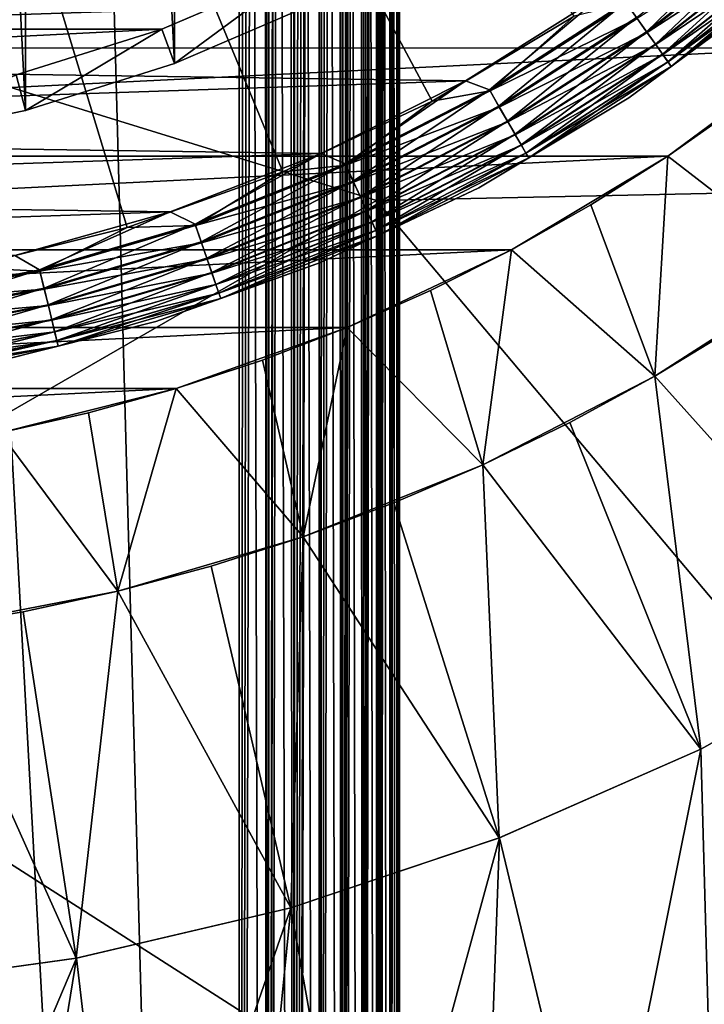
# Model space of a CAD drawing. Header units: metres. Extents: x -105 to 105, y -68 to 103.
# Tile 153 of 256: x 1.9 to 5.32, y -15.64 to -10.72. Entities that reach past the tile are written whole.
import ezdxf

# ---------------------------------------------------------------- set-up
doc = ezdxf.new("R2010")
doc.units = ezdxf.units.M
doc.layers.add('solid_FIT-BATH-150_SW0001', color=7, linetype='CONTINUOUS')
doc.layers.add('solid_FIT-BATH-150_SW0001_01', color=7, linetype='CONTINUOUS')

msp = doc.modelspace()

# ---------------------------------------------------------------- linework, layer by layer
at = {"layer": 'solid_FIT-BATH-150_SW0001'}
for points in [[(3, -33.664112, 59.796501), (-3, 21.43195, 59.796501), (-1.503199, 21.284964, 59.796501)], [(3, -33.664112, 59.796501), (-3, -33.664112, 59.796501), (-3, 21.43195, 59.796501)], [(-6.540291, -10.255214, -36.203499), (6.540164, -10.255344, -36.203499), (-5.868245, -10.864317, -36.203499)], [(4.811514, -10.599501, 19.907827), (-4.341418, -10.90517, 19.907827), (-5.013776, -10.452293, 19.907827)], [(-3.313405, -10.470311, -19.703499), (3.313188, -10.470418, -19.703499), (-2.613487, -10.770655, -19.703499)], [(4.811514, -10.599501, 19.907827), (4.1292, -11.029057, 19.907827), (-4.341418, -10.90517, 19.907827)], [(-2.613487, -10.770655, -19.703499), (2.613284, -10.77073, -19.703499), (-1.886839, -10.998658, -19.703499)], [(-5.868245, -10.864317, -36.203499), (5.86811, -10.864427, -36.203499), (-5.139667, -11.404721, -36.203499)], [(4.1292, -11.029057, 19.907827), (-3.630387, -11.289043, 19.907827), (-4.341418, -10.90517, 19.907827)], [(4.1292, -11.029057, 19.907827), (3.408535, -11.391462, 19.907827), (-3.630387, -11.289043, 19.907827)], [(3.408535, -11.391462, 19.907827), (-2.887225, -11.602252, 19.907827), (-3.630387, -11.289043, 19.907827)], [(-5.139667, -11.404721, -36.203499), (5.139493, -11.404837, -36.203499), (-4.359994, -11.872092, -36.203499)], [(3.408535, -11.391462, 19.907827), (2.655617, -11.683243, 19.907827), (-2.887225, -11.602252, 19.907827)], [(2.655617, -11.683243, 19.907827), (-2.117617, -11.842778, 19.907827), (-2.887225, -11.602252, 19.907827)], [(2.655617, -11.683243, 19.907827), (1.879298, -11.901109, 19.907827), (-2.117617, -11.842778, 19.907827)], [(-4.359994, -11.872092, -36.203499), (4.359771, -11.872211, -36.203499), (-3.539544, -12.260054, -36.203499)], [(-3.539544, -12.260054, -36.203499), (3.539374, -12.260129, -36.203499), (-2.685641, -12.565599, -36.203499)], [(-2.685641, -12.565599, -36.203499), (2.685465, -12.565649, -36.203499), (-1.805167, -12.786251, -36.203499)]]:
    msp.add_3dface(points, dxfattribs=at)
at = {"layer": 'solid_FIT-BATH-150_SW0001_01'}
for points in [[(3, -33.664112, 59.796501), (1.506204, 21.28516, 59.796501), (3, 21.43195, 59.796501)], [(3, -33.664112, 59.796501), (3, 21.43195, 59.796501), (3.040517, 21.343046, 59.797527)], [(3, -33.664112, 59.796501), (3.040517, 21.343046, 59.797527), (3.080972, 21.254049, 59.80061)], [(3, -33.664112, 59.796501), (-1.503199, 21.284964, 59.796501), (0, 21.235888, 59.796501)], [(3, -33.664112, 59.796501), (0, 21.235888, 59.796501), (1.506204, 21.28516, 59.796501)], [(3, -33.664112, 59.796501), (3.080972, 21.254049, 59.80061), (3.12122, 21.165051, 59.80574)], [(3.138919, -33.664112, 59.808655), (3, -33.664112, 59.796501), (3.12122, 21.165051, 59.80574)], [(3.138919, -33.664112, 59.808655), (3.12122, 21.165051, 59.80574), (3.161157, 21.076048, 59.812901)], [(3.138919, -33.664112, 59.808655), (3.161157, 21.076048, 59.812901), (3.20068, 20.987041, 59.822083)], [(3.138919, -33.664112, 59.808655), (3.20068, 20.987041, 59.822083), (3.207005, 20.972694, 59.823746)], [(3.138919, -33.664112, 59.808655), (3.207005, 20.972694, 59.823746), (3.239683, 20.898045, 59.833252)], [(3.273747, -33.664112, 59.844795), (3.138919, -33.664112, 59.808655), (3.239683, 20.898045, 59.833252)], [(3.273747, -33.664112, 59.844795), (3.239683, 20.898045, 59.833252), (3.278069, 20.809046, 59.846382)], [(3.273747, -33.664112, 59.844795), (3.278069, 20.809046, 59.846382), (3.315742, 20.720045, 59.861446)], [(3.273747, -33.664112, 59.844795), (3.315742, 20.720045, 59.861446), (3.352604, 20.631039, 59.878399)], [(3.273747, -33.664112, 59.844795), (3.352604, 20.631039, 59.878399), (3.38856, 20.542028, 59.897202)], [(3.273747, -33.664112, 59.844795), (3.38856, 20.542028, 59.897202), (3.399937, 20.513348, 59.903645)], [(3.400242, -33.664112, 59.90382), (3.273747, -33.664112, 59.844795), (3.399937, 20.513348, 59.903645)], [(3.400242, -33.664112, 59.90382), (3.399937, 20.513348, 59.903645), (3.423515, 20.453022, 59.917801)], [(3.400242, -33.664112, 59.90382), (3.423515, 20.453022, 59.917801), (3.457379, 20.364017, 59.940144)], [(3.400242, -33.664112, 59.90382), (3.457379, 20.364017, 59.940144), (3.490068, 20.275011, 59.964176)], [(3.514551, -33.664112, 59.983936), (3.400242, -33.664112, 59.90382), (3.490068, 20.275011, 59.964176)], [(3.514551, -33.664112, 59.983936), (3.490068, 20.275011, 59.964176), (3.521496, 20.186005, 59.989838)], [(3.514551, -33.664112, 59.983936), (3.521496, 20.186005, 59.989838), (3.551583, 20.096998, 60.017056)], [(3.514551, -33.664112, 59.983936), (3.551583, 20.096998, 60.017056), (3.565638, 20.053926, 60.030769)], [(3.514551, -33.664112, 59.983936), (3.565638, 20.053926, 60.030769), (3.580251, 20.007994, 60.045765)], [(3.514551, -33.664112, 59.983936), (3.580251, 20.007994, 60.045765), (3.607426, 19.918993, 60.075893)], [(3.613194, -33.664112, 60.082699), (3.514551, -33.664112, 59.983936), (3.607426, 19.918993, 60.075893)], [(3.613194, -33.664112, 60.082699), (3.607426, 19.918993, 60.075893), (3.633039, 19.829992, 60.107357)], [(3.613194, -33.664112, 60.082699), (3.633039, 19.829992, 60.107357), (3.657024, 19.740992, 60.140079)], [(3.613194, -33.664112, 60.082699), (3.657024, 19.740992, 60.140079), (3.679319, 19.651989, 60.173981)], [(3.613194, -33.664112, 60.082699), (3.679319, 19.651989, 60.173981), (3.692791, 19.594517, 60.196449)], [(3.693169, -33.664112, 60.197105), (3.613194, -33.664112, 60.082699), (3.692791, 19.594517, 60.196449)], [(3.693169, -33.664112, 60.197105), (3.692791, 19.594517, 60.196449), (3.699867, 19.562984, 60.208961)], [(3.693169, -33.664112, 60.197105), (3.699867, 19.562984, 60.208961), (3.718615, 19.473978, 60.244946)], [(3.693169, -33.664112, 60.197105), (3.718615, 19.473978, 60.244946), (3.735514, 19.384966, 60.28183)], [(3.693169, -33.664112, 60.197105), (3.735514, 19.384966, 60.28183), (3.750522, 19.295948, 60.319523)], [(3.75204, -33.664112, 60.323673), (3.693169, -33.664112, 60.197105), (3.750522, 19.295948, 60.319523)], [(3.75204, -33.664112, 60.323673), (3.750522, 19.295948, 60.319523), (3.7636, 19.206924, 60.357933)], [(3.75204, -33.664112, 60.323673), (3.7636, 19.206924, 60.357933), (3.772731, 19.135014, 60.389412)], [(3.75204, -33.664112, 60.323673), (3.772731, 19.135014, 60.389412), (3.774714, 19.117899, 60.396954)], [(3.75204, -33.664112, 60.323673), (3.774714, 19.117899, 60.396954), (3.783834, 19.028872, 60.436489)], [(3.788015, -33.664112, 60.458546), (3.75204, -33.664112, 60.323673), (3.783834, 19.028872, 60.436489)], [(3.788015, -33.664112, 60.458546), (3.783834, 19.028872, 60.436489), (3.790939, 18.93984, 60.476437)], [(3.788015, -33.664112, 60.458546), (3.790939, 18.93984, 60.476437), (3.796009, 18.850805, 60.516693)], [(3.788015, -33.664112, 60.458546), (3.796009, 18.850805, 60.516693), (3.799032, 18.761766, 60.557156)], [(3.788015, -33.664112, 60.458546), (3.799032, 18.761766, 60.557156), (3.8, 18.675392, 60.5965)], [(3, 18.675392, 72.796501), (-3, -33.664112, 72.796501), (3, -33.664112, 72.796501)], [(-3, 18.675392, 72.796501), (-3, -33.664112, 72.796501), (3, 18.675392, 72.796501)], [(3, 18.675392, 72.796501), (3, -33.664112, 72.796501), (3.137956, -33.664112, 72.784515)], [(3, 18.675392, 72.796501), (3.137956, -33.664112, 72.784515), (3.138919, 18.675392, 72.784348)], [(3.138919, 18.675392, 72.784348), (3.137956, -33.664112, 72.784515), (3.272829, -33.664112, 72.748543)], [(3.273747, 18.675392, 72.748207), (3.138919, 18.675392, 72.784348), (3.272829, -33.664112, 72.748543)], [(3.273747, 18.675392, 72.748207), (3.272829, -33.664112, 72.748543), (3.399395, -33.664112, 72.689674)], [(3.400242, 18.675392, 72.689178), (3.273747, 18.675392, 72.748207), (3.399395, -33.664112, 72.689674)], [(3.400242, 18.675392, 72.689178), (3.399395, -33.664112, 72.689674), (3.513802, -33.664112, 72.609695)], [(3.514551, 18.675392, 72.60907), (3.400242, 18.675392, 72.689178), (3.513802, -33.664112, 72.609695)], [(3.514551, 18.675392, 72.60907), (3.513802, -33.664112, 72.609695), (3.612566, -33.664112, 72.511055)], [(3.613194, 18.675392, 72.510307), (3.514551, 18.675392, 72.60907), (3.612566, -33.664112, 72.511055)], [(3.613194, 18.675392, 72.510307), (3.612566, -33.664112, 72.511055), (3.692681, -33.664112, 72.396744)], [(3.693169, 18.675392, 72.395897), (3.613194, 18.675392, 72.510307), (3.692681, -33.664112, 72.396744)], [(3.693169, 18.675392, 72.395897), (3.692681, -33.664112, 72.396744), (3.751706, -33.664112, 72.270248)], [(3.75204, 18.675392, 72.269333), (3.693169, 18.675392, 72.395897), (3.751706, -33.664112, 72.270248)], [(3.75204, 18.675392, 72.269333), (3.751706, -33.664112, 72.270248), (3.787846, -33.664112, 72.135422)], [(3.788015, 18.675392, 72.13446), (3.75204, 18.675392, 72.269333), (3.787846, -33.664112, 72.135422)], [(3.788015, 18.675392, 72.13446), (3.787846, -33.664112, 72.135422), (3.8, -33.664112, 71.996498)], [(3.8, -33.664112, 60.5965), (3.788015, -33.664112, 60.458546), (3.8, 18.675392, 60.5965)], [(3.788015, 18.675392, 72.13446), (3.8, -33.664112, 71.996498), (3.8, 18.675392, 71.996498)], [(3.8, -33.664112, 71.996498), (3.8, -33.664112, 60.5965), (3.8, 18.675392, 60.5965)], [(3.8, 18.675392, 71.996498), (3.8, -33.664112, 71.996498), (3.8, 18.675392, 60.5965)], [(1.932351, -11.175858, -35.886429), (1.932351, 3.747634, -35.886429), (1.167, 3.904959, -35.886429)], [(1.932351, -11.175858, -35.886429), (1.167, 3.904959, -35.886429), (1.167, -11.333182, -35.886429)], [(2.67695, -10.942181, -35.886429), (2.67695, 3.513957, -35.886429), (1.932351, 3.747634, -35.886429)], [(2.67695, -10.942181, -35.886429), (1.932351, 3.747634, -35.886429), (1.932351, -11.175858, -35.886429)], [(3.394193, -10.634459, -35.886429), (2.67695, 3.513957, -35.886429), (2.67695, -10.942181, -35.886429)], [(0, -3.714112, 38.063175), (1.64058, -11.961243, 37.916401), (2.441032, -11.760729, 37.916401)], [(0, -3.714112, 38.063175), (2.441032, -11.760729, 37.916401), (3.217977, -11.482722, 37.916401)], [(0, -3.714112, 38.063175), (3.217977, -11.482722, 37.916401), (3.96393, -11.129901, 37.916401)], [(0, -3.714112, 38.063175), (3.96393, -11.129901, 37.916401), (4.67171, -10.705664, 37.916401)], [(7.374184, -11.54824, 15.552386), (7.374184, -6.947596, 15.666214), (3.685249, -7.001433, 15.666829)], [(0.000001, -10.485798, 15.583759), (3.685249, -11.626538, 15.55318), (3.685249, -7.001433, 15.666829)], [(7.374184, -11.54824, 15.552386), (3.685249, -7.001433, 15.666829), (3.685249, -11.626538, 15.55318)], [(5.033704, -10.78296, 19.992201), (4.98352, -10.712486, 19.945925), (5.626192, -10.207084, 19.945925)], [(5.682847, -10.272468, 19.992201), (5.033704, -10.78296, 19.992201), (5.626192, -10.207084, 19.945925)], [(-5.868245, -10.864317, -36.203499), (6.540164, -10.255344, -36.203499), (5.86811, -10.864427, -36.203499)], [(4.986706, -10.716961, 37.876064), (5.036044, -10.786246, 37.829376), (5.68549, -10.275517, 37.829376)], [(5.07768, -10.844716, 20.054482), (5.033704, -10.78296, 19.992201), (5.682847, -10.272468, 19.992201)], [(5.68549, -10.275517, 37.829376), (5.036044, -10.786246, 37.829376), (5.734236, -10.331774, 37.767139)], [(5.732495, -10.329763, 20.054482), (5.07768, -10.844716, 20.054482), (5.682847, -10.272468, 19.992201)], [(5.036044, -10.786246, 37.829376), (5.079223, -10.846882, 37.767139), (5.734236, -10.331774, 37.767139)], [(5.113754, -10.895375, 20.130367), (5.07768, -10.844716, 20.054482), (5.732495, -10.329763, 20.054482)], [(5.734236, -10.331774, 37.767139), (5.079223, -10.846882, 37.767139), (5.774193, -10.377887, 37.6917)], [(5.079223, -10.846882, 37.767139), (5.114615, -10.896585, 37.6917), (5.774193, -10.377887, 37.6917)], [(5.773221, -10.376764, 20.130367), (5.113754, -10.895375, 20.130367), (5.732495, -10.329763, 20.054482)], [(5.140538, -10.932988, 20.216938), (5.113754, -10.895375, 20.130367), (5.773221, -10.376764, 20.130367)], [(5.774193, -10.377887, 37.6917), (5.114615, -10.896585, 37.6917), (5.803856, -10.412119, 37.605892)], [(5.803459, -10.411661, 20.216938), (5.140538, -10.932988, 20.216938), (5.773221, -10.376764, 20.130367)], [(5.114615, -10.896585, 37.6917), (5.14089, -10.933481, 37.605892), (5.803856, -10.412119, 37.605892)], [(5.157, -10.956105, 20.31086), (5.140538, -10.932988, 20.216938), (5.803459, -10.411661, 20.216938)], [(5.803856, -10.412119, 37.605892), (5.14089, -10.933481, 37.605892), (5.822108, -10.433183, 37.512955)], [(5.822044, -10.433109, 20.31086), (5.157, -10.956105, 20.31086), (5.803459, -10.411661, 20.216938)], [(-2.613487, -10.770655, -19.703499), (3.313188, -10.470418, -19.703499), (2.613284, -10.77073, -19.703499)], [(2.613284, -10.77073, -19.703499), (3.313188, -10.470418, -19.703499), (2.613458, -10.770702, -35.703499)], [(2.67695, -10.942181, -35.886429), (2.613458, -10.770702, -35.703499), (3.313674, -10.470234, -35.703499)], [(3.313188, -10.470418, -19.703499), (3.313674, -10.470234, -35.703499), (2.613458, -10.770702, -35.703499)], [(3.394193, -10.634459, -35.886429), (2.67695, -10.942181, -35.886429), (3.313674, -10.470234, -35.703499)], [(5.14089, -10.933481, 37.605892), (5.157056, -10.956184, 37.512955), (5.822108, -10.433183, 37.512955)], [(5.646163, -10.593854, 20.407827), (5.157, -10.956105, 20.31086), (5.822044, -10.433109, 20.31086)], [(5.822108, -10.433183, 37.512955), (5.157056, -10.956184, 37.512955), (5.646164, -10.593852, 37.416477)], [(0.000001, -10.485798, 15.583759), (0.000001, -13.750768, 15.496895), (3.685249, -11.626538, 15.55318)], [(4.248773, -11.073202, 19.917435), (4.1292, -11.029057, 19.907827), (4.811514, -10.599501, 19.907827)], [(4.92906, -10.636008, 19.917435), (4.248773, -11.073202, 19.917435), (4.811514, -10.599501, 19.907827)], [(5.646163, -10.593854, 20.407827), (4.944649, -11.114141, 20.407827), (5.157, -10.956105, 20.31086)], [(4.944652, -11.114141, 37.416477), (4.944649, -11.114141, 20.407827), (5.646163, -10.593854, 20.407827)], [(5.646164, -10.593852, 37.416477), (4.944652, -11.114141, 37.416477), (5.646163, -10.593854, 20.407827)], [(5.157056, -10.956184, 37.512955), (4.944652, -11.114141, 37.416477), (5.646164, -10.593852, 37.416477)], [(4.295716, -11.15451, 19.945925), (4.248773, -11.073202, 19.917435), (4.92906, -10.636008, 19.917435)], [(4.933067, -10.641635, 37.905445), (4.252226, -11.079185, 37.905445), (4.986706, -10.716961, 37.876064)], [(4.67171, -10.705664, 37.916401), (4.252226, -11.079185, 37.905445), (4.933067, -10.641635, 37.905445)], [(4.98352, -10.712486, 19.945925), (4.295716, -11.15451, 19.945925), (4.92906, -10.636008, 19.917435)], [(4.67171, -10.705664, 37.916401), (3.96393, -11.129901, 37.916401), (4.252226, -11.079185, 37.905445)], [(4.252226, -11.079185, 37.905445), (4.298463, -11.159268, 37.876064), (4.986706, -10.716961, 37.876064)], [(4.338974, -11.229436, 19.992201), (4.295716, -11.15451, 19.945925), (4.98352, -10.712486, 19.945925)], [(4.986706, -10.716961, 37.876064), (4.298463, -11.159268, 37.876064), (5.036044, -10.786246, 37.829376)], [(5.033704, -10.78296, 19.992201), (4.338974, -11.229436, 19.992201), (4.98352, -10.712486, 19.945925)], [(-1.886839, -10.998658, -19.703499), (2.613284, -10.77073, -19.703499), (1.886611, -10.998715, -19.703499)], [(1.932351, -11.175858, -35.886429), (1.88643, -10.998822, -35.703499), (2.613458, -10.770702, -35.703499)], [(2.613284, -10.77073, -19.703499), (2.613458, -10.770702, -35.703499), (1.88643, -10.998822, -35.703499)], [(1.886611, -10.998715, -19.703499), (2.613284, -10.77073, -19.703499), (1.88643, -10.998822, -35.703499)], [(2.67695, -10.942181, -35.886429), (1.932351, -11.175858, -35.886429), (2.613458, -10.770702, -35.703499)], [(4.298463, -11.159268, 37.876064), (4.340991, -11.232929, 37.829376), (5.036044, -10.786246, 37.829376)], [(4.376881, -11.295092, 20.054482), (4.338974, -11.229436, 19.992201), (5.033704, -10.78296, 19.992201)], [(5.036044, -10.786246, 37.829376), (4.340991, -11.232929, 37.829376), (5.079223, -10.846882, 37.767139)], [(5.07768, -10.844716, 20.054482), (4.376881, -11.295092, 20.054482), (5.033704, -10.78296, 19.992201)], [(-5.139667, -11.404721, -36.203499), (5.86811, -10.864427, -36.203499), (5.139493, -11.404837, -36.203499)], [(4.340991, -11.232929, 37.829376), (4.378211, -11.297395, 37.767139), (5.079223, -10.846882, 37.767139)], [(4.407977, -11.348951, 20.130367), (4.376881, -11.295092, 20.054482), (5.07768, -10.844716, 20.054482)], [(5.079223, -10.846882, 37.767139), (4.378211, -11.297395, 37.767139), (5.114615, -10.896585, 37.6917)], [(5.113754, -10.895375, 20.130367), (4.407977, -11.348951, 20.130367), (5.07768, -10.844716, 20.054482)], [(5.86811, -10.864427, -36.203499), (5.510502, -11.143571, -35.203499), (5.1393, -11.405022, -35.203499)], [(5.139493, -11.404837, -36.203499), (5.86811, -10.864427, -36.203499), (5.1393, -11.405022, -35.203499)], [(4.378211, -11.297395, 37.767139), (4.408719, -11.350237, 37.6917), (5.114615, -10.896585, 37.6917)], [(4.431064, -11.38894, 20.216938), (4.407977, -11.348951, 20.130367), (5.113754, -10.895375, 20.130367)], [(5.114615, -10.896585, 37.6917), (4.408719, -11.350237, 37.6917), (5.14089, -10.933481, 37.605892)], [(5.140538, -10.932988, 20.216938), (4.431064, -11.38894, 20.216938), (5.113754, -10.895375, 20.130367)], [(4.408719, -11.350237, 37.6917), (4.431367, -11.389464, 37.605892), (5.14089, -10.933481, 37.605892)], [(4.445253, -11.413517, 20.31086), (4.431064, -11.38894, 20.216938), (5.140538, -10.932988, 20.216938)], [(5.14089, -10.933481, 37.605892), (4.431367, -11.389464, 37.605892), (5.157056, -10.956184, 37.512955)], [(4.431367, -11.389464, 37.605892), (4.445302, -11.413601, 37.512955), (5.157056, -10.956184, 37.512955)], [(5.157, -10.956105, 20.31086), (4.445253, -11.413517, 20.31086), (5.140538, -10.932988, 20.216938)], [(4.944649, -11.114141, 20.407827), (4.445253, -11.413517, 20.31086), (5.157, -10.956105, 20.31086)], [(5.157056, -10.956184, 37.512955), (4.445302, -11.413601, 37.512955), (4.944652, -11.114141, 37.416477)], [(1.932351, -11.175858, -35.886429), (1.167, -11.333182, -35.886429), (1.88643, -10.998822, -35.703499)], [(3.530008, -11.443751, 19.917435), (3.408535, -11.391462, 19.907827), (4.1292, -11.029057, 19.907827)], [(4.248773, -11.073202, 19.917435), (3.530008, -11.443751, 19.917435), (4.1292, -11.029057, 19.907827)], [(3.56901, -11.529154, 19.945925), (3.530008, -11.443751, 19.917435), (4.248773, -11.073202, 19.917435)], [(4.252226, -11.079185, 37.905445), (3.532877, -11.450034, 37.905445), (4.298463, -11.159268, 37.876064)], [(3.96393, -11.129901, 37.916401), (3.532877, -11.450034, 37.905445), (4.252226, -11.079185, 37.905445)], [(4.295716, -11.15451, 19.945925), (3.56901, -11.529154, 19.945925), (4.248773, -11.073202, 19.917435)], [(4.944649, -11.114141, 20.407827), (4.195518, -11.563165, 20.407827), (4.445253, -11.413517, 20.31086)], [(4.19552, -11.563164, 37.416477), (4.195518, -11.563165, 20.407827), (4.944649, -11.114141, 20.407827)], [(4.944652, -11.114141, 37.416477), (4.19552, -11.563164, 37.416477), (4.944649, -11.114141, 20.407827)], [(4.445302, -11.413601, 37.512955), (4.19552, -11.563164, 37.416477), (4.944652, -11.114141, 37.416477)], [(3.96393, -11.129901, 37.916401), (3.217977, -11.482722, 37.916401), (3.532877, -11.450034, 37.905445)], [(3.532877, -11.450034, 37.905445), (3.571292, -11.534151, 37.876064), (4.298463, -11.159268, 37.876064)], [(3.60495, -11.607851, 19.992201), (3.56901, -11.529154, 19.945925), (4.295716, -11.15451, 19.945925)], [(4.298463, -11.159268, 37.876064), (3.571292, -11.534151, 37.876064), (4.340991, -11.232929, 37.829376)], [(4.338974, -11.229436, 19.992201), (3.60495, -11.607851, 19.992201), (4.295716, -11.15451, 19.945925)], [(5.1393, -11.405022, -35.203499), (5.510502, -11.143571, -35.203499), (5.887936, -11.981803, -34.303497)], [(3.571292, -11.534151, 37.876064), (3.606626, -11.611522, 37.829376), (4.340991, -11.232929, 37.829376)], [(3.636444, -11.676813, 20.054482), (3.60495, -11.607851, 19.992201), (4.338974, -11.229436, 19.992201)], [(4.340991, -11.232929, 37.829376), (3.606626, -11.611522, 37.829376), (4.378211, -11.297395, 37.767139)], [(4.376881, -11.295092, 20.054482), (3.636444, -11.676813, 20.054482), (4.338974, -11.229436, 19.992201)], [(3.606626, -11.611522, 37.829376), (3.637549, -11.679233, 37.767139), (4.378211, -11.297395, 37.767139)], [(3.662279, -11.733385, 20.130367), (3.636444, -11.676813, 20.054482), (4.376881, -11.295092, 20.054482)], [(4.378211, -11.297395, 37.767139), (3.637549, -11.679233, 37.767139), (4.408719, -11.350237, 37.6917)], [(4.407977, -11.348951, 20.130367), (3.662279, -11.733385, 20.130367), (4.376881, -11.295092, 20.054482)], [(3.637549, -11.679233, 37.767139), (3.662896, -11.734735, 37.6917), (4.408719, -11.350237, 37.6917)], [(3.681461, -11.775387, 20.216938), (3.662279, -11.733385, 20.130367), (4.407977, -11.348951, 20.130367)], [(4.408719, -11.350237, 37.6917), (3.662896, -11.734735, 37.6917), (4.431367, -11.389464, 37.605892)], [(4.431064, -11.38894, 20.216938), (3.681461, -11.775387, 20.216938), (4.407977, -11.348951, 20.130367)], [(-4.359994, -11.872092, -36.203499), (5.139493, -11.404837, -36.203499), (4.359771, -11.872211, -36.203499)], [(2.779275, -11.744299, 19.917435), (2.655617, -11.683243, 19.907827), (3.408535, -11.391462, 19.907827)], [(3.530008, -11.443751, 19.917435), (2.779275, -11.744299, 19.917435), (3.408535, -11.391462, 19.907827)], [(3.662896, -11.734735, 37.6917), (3.681713, -11.775938, 37.605892), (4.431367, -11.389464, 37.605892)], [(3.69325, -11.801202, 20.31086), (3.681461, -11.775387, 20.216938), (4.431064, -11.38894, 20.216938)], [(4.431367, -11.389464, 37.605892), (3.681713, -11.775938, 37.605892), (4.445302, -11.413601, 37.512955)], [(4.445253, -11.413517, 20.31086), (3.69325, -11.801202, 20.31086), (4.431064, -11.38894, 20.216938)], [(4.359771, -11.872211, -36.203499), (5.139493, -11.404837, -36.203499), (4.360126, -11.872041, -35.203499)], [(5.139493, -11.404837, -36.203499), (4.755437, -11.648109, -35.203499), (4.360126, -11.872041, -35.203499)], [(5.139493, -11.404837, -36.203499), (5.1393, -11.405022, -35.203499), (4.755437, -11.648109, -35.203499)], [(4.755437, -11.648109, -35.203499), (5.1393, -11.405022, -35.203499), (5.074865, -12.504348, -34.303497)], [(5.1393, -11.405022, -35.203499), (5.887936, -11.981803, -34.303497), (5.074865, -12.504348, -34.303497)], [(2.809982, -11.833023, 19.945925), (2.779275, -11.744299, 19.917435), (3.530008, -11.443751, 19.917435)], [(3.532877, -11.450034, 37.905445), (2.781534, -11.750827, 37.905445), (3.571292, -11.534151, 37.876064)], [(3.217977, -11.482722, 37.916401), (2.781534, -11.750827, 37.905445), (3.532877, -11.450034, 37.905445)], [(3.56901, -11.529154, 19.945925), (2.809982, -11.833023, 19.945925), (3.530008, -11.443751, 19.917435)], [(3.681713, -11.775938, 37.605892), (3.69329, -11.801291, 37.512955), (4.445302, -11.413601, 37.512955)], [(4.195518, -11.563165, 20.407827), (3.69325, -11.801202, 20.31086), (4.445253, -11.413517, 20.31086)], [(4.445302, -11.413601, 37.512955), (3.69329, -11.801291, 37.512955), (4.19552, -11.563164, 37.416477)], [(3.217977, -11.482722, 37.916401), (2.441032, -11.760729, 37.916401), (2.781534, -11.750827, 37.905445)], [(2.781534, -11.750827, 37.905445), (2.811779, -11.838214, 37.876064), (3.571292, -11.534151, 37.876064)], [(2.838279, -11.914781, 19.992201), (2.809982, -11.833023, 19.945925), (3.56901, -11.529154, 19.945925)], [(3.571292, -11.534151, 37.876064), (2.811779, -11.838214, 37.876064), (3.606626, -11.611522, 37.829376)], [(3.60495, -11.607851, 19.992201), (2.838279, -11.914781, 19.992201), (3.56901, -11.529154, 19.945925)], [(7.374184, -16.009573, 15.426237), (7.374184, -11.54824, 15.552386), (3.685249, -11.626538, 15.55318)], [(2.863075, -11.986423, 20.054482), (2.838279, -11.914781, 19.992201), (3.60495, -11.607851, 19.992201)], [(3.636444, -11.676813, 20.054482), (2.863075, -11.986423, 20.054482), (3.60495, -11.607851, 19.992201)], [(4.195518, -11.563165, 20.407827), (3.405982, -11.936599, 20.407827), (3.69325, -11.801202, 20.31086)], [(3.405984, -11.936598, 37.416477), (3.405982, -11.936599, 20.407827), (4.195518, -11.563165, 20.407827)], [(4.19552, -11.563164, 37.416477), (3.405984, -11.936598, 37.416477), (4.195518, -11.563165, 20.407827)], [(3.69329, -11.801291, 37.512955), (3.405984, -11.936598, 37.416477), (4.19552, -11.563164, 37.416477)], [(0.000001, -13.750768, 15.496895), (3.685249, -16.11083, 15.42713), (3.685249, -11.626538, 15.55318)], [(2.811779, -11.838214, 37.876064), (2.839598, -11.918592, 37.829376), (3.606626, -11.611522, 37.829376)], [(3.606626, -11.611522, 37.829376), (2.839598, -11.918592, 37.829376), (3.637549, -11.679233, 37.767139)], [(7.374184, -16.009573, 15.426237), (3.685249, -11.626538, 15.55318), (3.685249, -16.11083, 15.42713)], [(4.360126, -11.872041, -35.203499), (4.755437, -11.648109, -35.203499), (5.074865, -12.504348, -34.303497)], [(2.003372, -11.972125, 19.917435), (1.879298, -11.901109, 19.907827), (2.655617, -11.683243, 19.907827)], [(2.779275, -11.744299, 19.917435), (2.003372, -11.972125, 19.917435), (2.655617, -11.683243, 19.907827)], [(2.839598, -11.918592, 37.829376), (2.863945, -11.988937, 37.767139), (3.637549, -11.679233, 37.767139)], [(2.883416, -12.045195, 20.130367), (2.863075, -11.986423, 20.054482), (3.636444, -11.676813, 20.054482)], [(3.637549, -11.679233, 37.767139), (2.863945, -11.988937, 37.767139), (3.662896, -11.734735, 37.6917)], [(3.662279, -11.733385, 20.130367), (2.883416, -12.045195, 20.130367), (3.636444, -11.676813, 20.054482)], [(2.025507, -12.063365, 19.945925), (2.003372, -11.972125, 19.917435), (2.779275, -11.744299, 19.917435)], [(2.781534, -11.750827, 37.905445), (2.005001, -11.978838, 37.905445), (2.811779, -11.838214, 37.876064)], [(2.441032, -11.760729, 37.916401), (2.005001, -11.978838, 37.905445), (2.781534, -11.750827, 37.905445)], [(2.809982, -11.833023, 19.945925), (2.025507, -12.063365, 19.945925), (2.779275, -11.744299, 19.917435)], [(2.863945, -11.988937, 37.767139), (2.883901, -12.046597, 37.6917), (3.662896, -11.734735, 37.6917)], [(2.898518, -12.08883, 20.216938), (2.883416, -12.045195, 20.130367), (3.662279, -11.733385, 20.130367)], [(3.662896, -11.734735, 37.6917), (2.883901, -12.046597, 37.6917), (3.681713, -11.775938, 37.605892)], [(3.681461, -11.775387, 20.216938), (2.898518, -12.08883, 20.216938), (3.662279, -11.733385, 20.130367)], [(2.441032, -11.760729, 37.916401), (1.64058, -11.961243, 37.916401), (2.005001, -11.978838, 37.905445)], [(2.883901, -12.046597, 37.6917), (2.898716, -12.089402, 37.605892), (3.681713, -11.775938, 37.605892)], [(2.9078, -12.115648, 20.31086), (2.898518, -12.08883, 20.216938), (3.681461, -11.775387, 20.216938)], [(3.681713, -11.775938, 37.605892), (2.898716, -12.089402, 37.605892), (3.69329, -11.801291, 37.512955)], [(2.898716, -12.089402, 37.605892), (2.907832, -12.11574, 37.512955), (3.69329, -11.801291, 37.512955)], [(3.69325, -11.801202, 20.31086), (2.9078, -12.115648, 20.31086), (3.681461, -11.775387, 20.216938)], [(3.405982, -11.936599, 20.407827), (2.9078, -12.115648, 20.31086), (3.69325, -11.801202, 20.31086)], [(3.69329, -11.801291, 37.512955), (2.907832, -12.11574, 37.512955), (3.405984, -11.936598, 37.416477)], [(2.005001, -11.978838, 37.905445), (2.026802, -12.068704, 37.876064), (2.811779, -11.838214, 37.876064)], [(2.045904, -12.147443, 19.992201), (2.025507, -12.063365, 19.945925), (2.809982, -11.833023, 19.945925)], [(2.811779, -11.838214, 37.876064), (2.026802, -12.068704, 37.876064), (2.839598, -11.918592, 37.829376)], [(2.838279, -11.914781, 19.992201), (2.045904, -12.147443, 19.992201), (2.809982, -11.833023, 19.945925)], [(-3.539544, -12.260054, -36.203499), (4.359771, -11.872211, -36.203499), (3.539374, -12.260129, -36.203499)], [(2.003372, -11.972125, 19.917435), (1.209327, -12.125164, 19.917435), (1.879298, -11.901109, 19.907827)], [(3.539374, -12.260129, -36.203499), (4.359771, -11.872211, -36.203499), (3.539686, -12.260054, -35.203499)], [(4.359771, -11.872211, -36.203499), (3.954581, -12.076157, -35.203499), (3.539686, -12.260054, -35.203499)], [(3.954581, -12.076157, -35.203499), (4.360126, -11.872041, -35.203499), (4.216168, -12.947011, -34.303497)], [(4.359771, -11.872211, -36.203499), (4.360126, -11.872041, -35.203499), (3.954581, -12.076157, -35.203499)], [(4.360126, -11.872041, -35.203499), (5.074865, -12.504348, -34.303497), (4.216168, -12.947011, -34.303497)], [(2.026802, -12.068704, 37.876064), (2.046855, -12.151363, 37.829376), (2.839598, -11.918592, 37.829376)], [(2.063777, -12.221119, 20.054482), (2.045904, -12.147443, 19.992201), (2.838279, -11.914781, 19.992201)], [(2.839598, -11.918592, 37.829376), (2.046855, -12.151363, 37.829376), (2.863945, -11.988937, 37.767139)], [(2.863075, -11.986423, 20.054482), (2.063777, -12.221119, 20.054482), (2.838279, -11.914781, 19.992201)], [(3.405982, -11.936599, 20.407827), (2.583645, -12.230847, 20.407827), (2.9078, -12.115648, 20.31086)], [(2.583648, -12.230846, 37.416477), (2.583645, -12.230847, 20.407827), (3.405982, -11.936599, 20.407827)], [(3.405984, -11.936598, 37.416477), (2.583648, -12.230846, 37.416477), (3.405982, -11.936599, 20.407827)], [(2.907832, -12.11574, 37.512955), (2.583648, -12.230846, 37.416477), (3.405984, -11.936598, 37.416477)], [(1.222688, -12.218096, 19.945925), (1.209327, -12.125164, 19.917435), (2.003372, -11.972125, 19.917435)], [(1.64058, -11.961243, 37.916401), (1.21031, -12.132002, 37.905445), (2.005001, -11.978838, 37.905445)], [(2.005001, -11.978838, 37.905445), (1.21031, -12.132002, 37.905445), (2.026802, -12.068704, 37.876064)], [(2.025507, -12.063365, 19.945925), (1.222688, -12.218096, 19.945925), (2.003372, -11.972125, 19.917435)], [(2.046855, -12.151363, 37.829376), (2.064404, -12.223703, 37.767139), (2.863945, -11.988937, 37.767139)], [(2.07844, -12.281557, 20.130367), (2.063777, -12.221119, 20.054482), (2.863075, -11.986423, 20.054482)], [(2.863945, -11.988937, 37.767139), (2.064404, -12.223703, 37.767139), (2.883901, -12.046597, 37.6917)], [(2.883416, -12.045195, 20.130367), (2.07844, -12.281557, 20.130367), (2.863075, -11.986423, 20.054482)], [(5.887936, -11.981803, -34.303497), (5.487712, -12.252702, -26.203499), (5.074865, -12.504348, -26.203499)], [(5.074865, -12.504348, -34.303497), (5.887936, -11.981803, -34.303497), (5.074865, -12.504348, -26.203499)], [(2.064404, -12.223703, 37.767139), (2.07879, -12.282999, 37.6917), (2.883901, -12.046597, 37.6917)], [(2.089326, -12.32643, 20.216938), (2.07844, -12.281557, 20.130367), (2.883416, -12.045195, 20.130367)], [(2.883901, -12.046597, 37.6917), (2.07879, -12.282999, 37.6917), (2.898716, -12.089402, 37.605892)], [(2.898518, -12.08883, 20.216938), (2.089326, -12.32643, 20.216938), (2.883416, -12.045195, 20.130367)], [(1.21031, -12.132002, 37.905445), (1.22347, -12.223534, 37.876064), (2.026802, -12.068704, 37.876064)], [(1.235001, -12.303731, 19.992201), (1.222688, -12.218096, 19.945925), (2.025507, -12.063365, 19.945925)], [(2.026802, -12.068704, 37.876064), (1.22347, -12.223534, 37.876064), (2.046855, -12.151363, 37.829376)], [(2.045904, -12.147443, 19.992201), (1.235001, -12.303731, 19.992201), (2.025507, -12.063365, 19.945925)], [(2.07879, -12.282999, 37.6917), (2.089469, -12.327019, 37.605892), (2.898716, -12.089402, 37.605892)], [(2.096016, -12.35401, 20.31086), (2.089326, -12.32643, 20.216938), (2.898518, -12.08883, 20.216938)], [(2.898716, -12.089402, 37.605892), (2.089469, -12.327019, 37.605892), (2.907832, -12.11574, 37.512955)], [(2.9078, -12.115648, 20.31086), (2.096016, -12.35401, 20.31086), (2.898518, -12.08883, 20.216938)], [(3.539686, -12.260054, -35.203499), (3.954581, -12.076157, -35.203499), (4.216168, -12.947011, -34.303497)], [(1.24579, -12.378773, 20.054482), (1.235001, -12.303731, 19.992201), (2.045904, -12.147443, 19.992201)], [(2.063777, -12.221119, 20.054482), (1.24579, -12.378773, 20.054482), (2.045904, -12.147443, 19.992201)], [(2.089469, -12.327019, 37.605892), (2.096039, -12.354104, 37.512955), (2.907832, -12.11574, 37.512955)], [(2.583645, -12.230847, 20.407827), (2.096016, -12.35401, 20.31086), (2.9078, -12.115648, 20.31086)], [(2.907832, -12.11574, 37.512955), (2.096039, -12.354104, 37.512955), (2.583648, -12.230846, 37.416477)], [(1.22347, -12.223534, 37.876064), (1.235575, -12.307725, 37.829376), (2.046855, -12.151363, 37.829376)], [(2.046855, -12.151363, 37.829376), (1.235575, -12.307725, 37.829376), (2.064404, -12.223703, 37.767139)], [(1.235575, -12.307725, 37.829376), (1.246169, -12.381405, 37.767139), (2.064404, -12.223703, 37.767139)], [(1.254641, -12.440331, 20.130367), (1.24579, -12.378773, 20.054482), (2.063777, -12.221119, 20.054482)], [(2.064404, -12.223703, 37.767139), (1.246169, -12.381405, 37.767139), (2.07879, -12.282999, 37.6917)], [(2.07844, -12.281557, 20.130367), (1.254641, -12.440331, 20.130367), (2.063777, -12.221119, 20.054482)], [(2.583645, -12.230847, 20.407827), (1.736427, -12.443076, 20.407827), (2.096016, -12.35401, 20.31086)], [(1.73643, -12.443076, 37.416477), (1.736427, -12.443076, 20.407827), (2.583645, -12.230847, 20.407827)], [(2.583648, -12.230846, 37.416477), (1.73643, -12.443076, 37.416477), (2.583645, -12.230847, 20.407827)], [(2.096039, -12.354104, 37.512955), (1.73643, -12.443076, 37.416477), (2.583648, -12.230846, 37.416477)], [(-2.685641, -12.565599, -36.203499), (3.539374, -12.260129, -36.203499), (2.685465, -12.565649, -36.203499)], [(1.246169, -12.381405, 37.767139), (1.254852, -12.4418, 37.6917), (2.07879, -12.282999, 37.6917)], [(1.261212, -12.486035, 20.216938), (1.254641, -12.440331, 20.130367), (2.07844, -12.281557, 20.130367)], [(2.07879, -12.282999, 37.6917), (1.254852, -12.4418, 37.6917), (2.089469, -12.327019, 37.605892)], [(2.089326, -12.32643, 20.216938), (1.261212, -12.486035, 20.216938), (2.07844, -12.281557, 20.130367)], [(3.539374, -12.260129, -36.203499), (3.116271, -12.423381, -35.203499), (2.685302, -12.565759, -35.203499)], [(2.685465, -12.565649, -36.203499), (3.539374, -12.260129, -36.203499), (2.685302, -12.565759, -35.203499)], [(3.116271, -12.423381, -35.203499), (3.539686, -12.260054, -35.203499), (3.31981, -13.305846, -34.303497)], [(3.539374, -12.260129, -36.203499), (3.539686, -12.260054, -35.203499), (3.116271, -12.423381, -35.203499)], [(3.539686, -12.260054, -35.203499), (4.216168, -12.947011, -34.303497), (3.31981, -13.305846, -34.303497)], [(5.074865, -12.504348, -26.203499), (5.487712, -12.252702, -26.203499), (6.264613, -13.831652, -24.453499)], [(1.254852, -12.4418, 37.6917), (1.261299, -12.486635, 37.605892), (2.089469, -12.327019, 37.605892)], [(1.265251, -12.514127, 20.31086), (1.261212, -12.486035, 20.216938), (2.089326, -12.32643, 20.216938)], [(2.089469, -12.327019, 37.605892), (1.261299, -12.486635, 37.605892), (2.096039, -12.354104, 37.512955)], [(2.096016, -12.35401, 20.31086), (1.265251, -12.514127, 20.31086), (2.089326, -12.32643, 20.216938)], [(1.261299, -12.486635, 37.605892), (1.265265, -12.514223, 37.512955), (2.096039, -12.354104, 37.512955)], [(1.736427, -12.443076, 20.407827), (1.265251, -12.514127, 20.31086), (2.096016, -12.35401, 20.31086)], [(2.096039, -12.354104, 37.512955), (1.265265, -12.514223, 37.512955), (1.73643, -12.443076, 37.416477)], [(2.685302, -12.565759, -35.203499), (3.116271, -12.423381, -35.203499), (3.31981, -13.305846, -34.303497)], [(5.074865, -12.504348, -34.303497), (4.650641, -12.735976, -26.203499), (4.216168, -12.947011, -26.203499)], [(4.216168, -12.947011, -34.303497), (5.074865, -12.504348, -34.303497), (4.216168, -12.947011, -26.203499)], [(4.650641, -12.735976, -26.203499), (5.074865, -12.504348, -26.203499), (5.304124, -14.366636, -24.453499)], [(5.074865, -12.504348, -34.303497), (5.074865, -12.504348, -26.203499), (4.650641, -12.735976, -26.203499)], [(5.074865, -12.504348, -26.203499), (6.264613, -13.831652, -24.453499), (5.304124, -14.366636, -24.453499)], [(-1.805167, -12.786251, -36.203499), (2.685465, -12.565649, -36.203499), (1.804922, -12.786301, -36.203499)], [(2.685465, -12.565649, -36.203499), (2.247843, -12.686831, -35.203499), (1.804847, -12.786324, -35.203499)], [(1.804922, -12.786301, -36.203499), (2.685465, -12.565649, -36.203499), (1.804847, -12.786324, -35.203499)], [(2.685465, -12.565649, -36.203499), (2.685302, -12.565759, -35.203499), (2.247843, -12.686831, -35.203499)], [(2.247843, -12.686831, -35.203499), (2.685302, -12.565759, -35.203499), (2.393266, -13.577924, -34.303497)], [(2.685302, -12.565759, -35.203499), (3.31981, -13.305846, -34.303497), (2.393266, -13.577924, -34.303497)], [(1.804847, -12.786324, -35.203499), (2.247843, -12.686831, -35.203499), (2.393266, -13.577924, -34.303497)], [(4.216168, -12.947011, -26.203499), (4.650641, -12.735976, -26.203499), (5.304124, -14.366636, -24.453499)], [(1.804847, -12.786324, -35.203499), (2.393266, -13.577924, -34.303497), (1.444468, -13.760803, -34.303497)], [(4.216168, -12.947011, -34.303497), (3.772279, -13.137085, -26.203499), (3.31981, -13.305846, -26.203499)], [(3.31981, -13.305846, -34.303497), (4.216168, -12.947011, -34.303497), (3.31981, -13.305846, -26.203499)], [(3.772279, -13.137085, -26.203499), (4.216168, -12.947011, -26.203499), (4.298605, -14.810597, -24.453499)], [(4.216168, -12.947011, -34.303497), (4.216168, -12.947011, -26.203499), (3.772279, -13.137085, -26.203499)], [(4.216168, -12.947011, -26.203499), (5.304124, -14.366636, -24.453499), (4.298605, -14.810597, -24.453499)], [(3.31981, -13.305846, -26.203499), (3.772279, -13.137085, -26.203499), (4.298605, -14.810597, -24.453499)], [(3.31981, -13.305846, -34.303497), (2.859797, -13.452904, -26.203499), (2.393266, -13.577924, -26.203499)], [(2.393266, -13.577924, -34.303497), (3.31981, -13.305846, -34.303497), (2.393266, -13.577924, -26.203499)], [(2.859797, -13.452904, -26.203499), (3.31981, -13.305846, -26.203499), (3.256982, -15.159725, -24.453499)], [(3.31981, -13.305846, -34.303497), (3.31981, -13.305846, -26.203499), (2.859797, -13.452904, -26.203499)], [(3.31981, -13.305846, -26.203499), (4.298605, -14.810597, -24.453499), (3.256982, -15.159725, -24.453499)], [(2.393266, -13.577924, -26.203499), (2.859797, -13.452904, -26.203499), (3.256982, -15.159725, -24.453499)], [(2.393266, -13.577924, -34.303497), (1.921167, -13.680636, -26.203499), (1.444468, -13.760803, -26.203499)], [(1.444468, -13.760803, -34.303497), (2.393266, -13.577924, -34.303497), (1.444468, -13.760803, -26.203499)], [(1.921167, -13.680636, -26.203499), (2.393266, -13.577924, -26.203499), (2.186567, -15.411502, -24.453499)], [(2.393266, -13.577924, -34.303497), (2.393266, -13.577924, -26.203499), (1.921167, -13.680636, -26.203499)], [(2.393266, -13.577924, -26.203499), (3.256982, -15.159725, -24.453499), (2.186567, -15.411502, -24.453499)], [(1.444468, -13.760803, -26.203499), (1.921167, -13.680636, -26.203499), (2.186567, -15.411502, -24.453499)], [(0.000001, -13.750768, 15.496895), (0.000001, -17.029219, 15.40094), (3.685249, -16.11083, 15.42713)], [(1.444468, -13.760803, -26.203499), (2.186567, -15.411502, -24.453499), (1.097645, -15.563381, -24.453499)], [(5.303945, -14.366699, -15.203499), (6.26476, -13.831553, -15.203499), (5.367624, -16.672289, -15.203499)], [(6.264613, -13.831652, -24.453499), (6.26476, -13.831553, -15.203499), (5.303945, -14.366699, -15.203499)], [(6.264613, -13.831652, -24.453499), (5.303945, -14.366699, -15.203499), (5.304124, -14.366636, -24.453499)], [(5.304124, -14.366636, -24.453499), (4.298645, -14.81051, -15.203499), (4.298605, -14.810597, -24.453499)], [(5.304124, -14.366636, -24.453499), (5.303945, -14.366699, -15.203499), (4.298645, -14.81051, -15.203499)], [(4.298645, -14.81051, -15.203499), (5.303945, -14.366699, -15.203499), (4.798245, -16.893698, -15.203499)], [(5.303945, -14.366699, -15.203499), (5.367624, -16.672289, -15.203499), (4.798245, -16.893698, -15.203499)], [(3.256901, -15.159698, -15.203499), (4.298645, -14.81051, -15.203499), (3.630474, -17.261988, -15.203499)], [(4.298605, -14.810597, -24.453499), (4.298645, -14.81051, -15.203499), (3.256901, -15.159698, -15.203499)], [(4.298605, -14.810597, -24.453499), (3.256901, -15.159698, -15.203499), (3.256982, -15.159725, -24.453499)], [(4.298645, -14.81051, -15.203499), (4.218216, -17.090591, -15.203499), (3.630474, -17.261988, -15.203499)], [(4.298645, -14.81051, -15.203499), (4.798245, -16.893698, -15.203499), (4.218216, -17.090591, -15.203499)], [(3.256982, -15.159725, -24.453499), (2.186723, -15.411471, -15.203499), (2.186567, -15.411502, -24.453499)], [(2.186723, -15.411471, -15.203499), (3.256901, -15.159698, -15.203499), (2.434972, -17.526875, -15.203499)], [(3.256982, -15.159725, -24.453499), (3.256901, -15.159698, -15.203499), (2.186723, -15.411471, -15.203499)], [(3.256901, -15.159698, -15.203499), (3.036397, -17.407293, -15.203499), (2.434972, -17.526875, -15.203499)], [(3.256901, -15.159698, -15.203499), (3.630474, -17.261988, -15.203499), (3.036397, -17.407293, -15.203499)], [(1.097617, -15.563348, -15.203499), (2.186723, -15.411471, -15.203499), (1.222907, -17.686552, -15.203499)], [(2.186567, -15.411502, -24.453499), (2.186723, -15.411471, -15.203499), (1.097617, -15.563348, -15.203499)], [(2.186567, -15.411502, -24.453499), (1.097617, -15.563348, -15.203499), (1.097645, -15.563381, -24.453499)], [(2.186723, -15.411471, -15.203499), (1.82982, -17.620081, -15.203499), (1.222907, -17.686552, -15.203499)], [(2.186723, -15.411471, -15.203499), (2.434972, -17.526875, -15.203499), (1.82982, -17.620081, -15.203499)]]:
    msp.add_3dface(points, dxfattribs=at)

doc.saveas('drawing.dxf')
